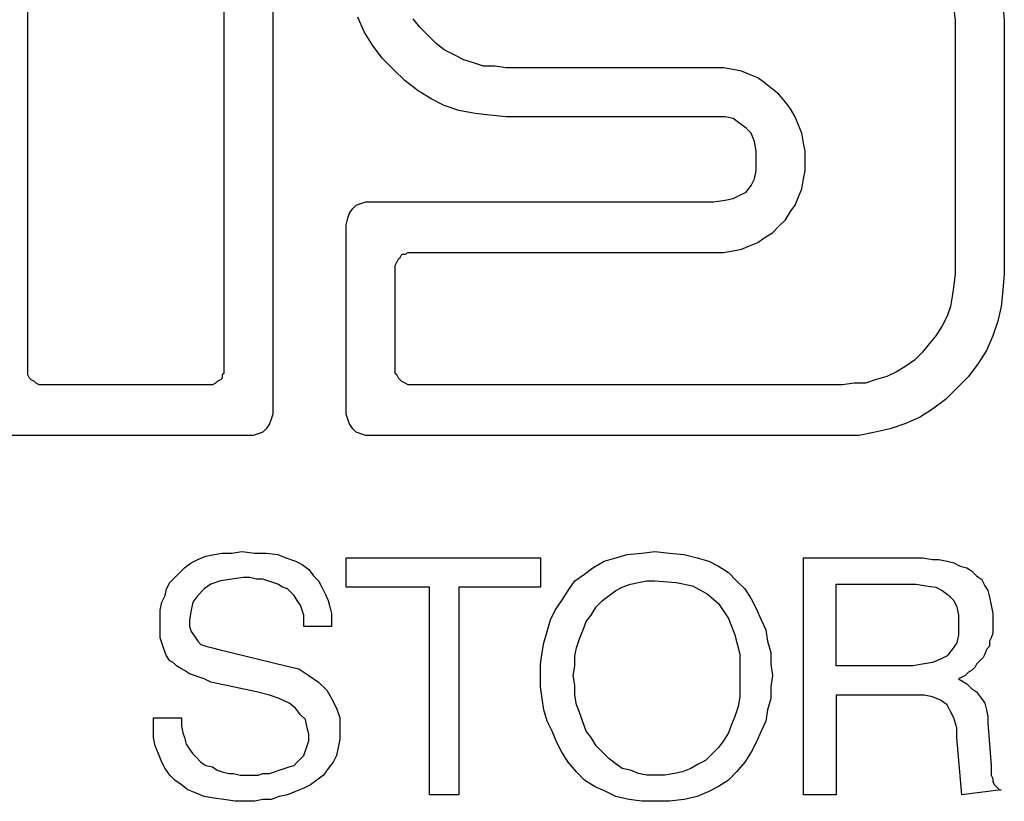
# Model space of a CAD drawing. Extents: x 0 to 26, y -0.1 to 2.
# Tile 8 of 18: x 9.5 to 10.7, y 0 to 0.9. Entities that reach past the tile are written whole.
import ezdxf

# ---------------------------------------------------------------- set-up
doc = ezdxf.new("R2010")
doc.units = 0

msp = doc.modelspace()

# ---------------------------------------------------------------- linework, layer by layer
at = {"color": 0}
for p, q in [((9.824219, 1.445313, 0.5), (9.824219, 0.462891, 0.5)), ((9.53125, 0.509766, 0.5), (9.53125, 1.396484, 0.5)), ((9.765625, 1.396484, 0.5), (9.765625, 0.509766, 0.5)), ((10.69727, 0.945313, 0.5), (10.69922, 0.925781, 0.5)), ((10.63867, 0.939453, 0.5), (10.64063, 0.925781, 0.5)), ((9.933594, 0.912109, 0.5), (9.925781, 0.929688, 0.5)), ((10, 0.917969, 0.5), (9.992188, 0.927734, 0.5)), ((10.64063, 0.925781, 0.5), (10.64063, 0.623047, 0.5)), ((10.69922, 0.925781, 0.5), (10.69922, 0.623047, 0.5)), ((9.943359, 0.896484, 0.5), (9.933594, 0.912109, 0.5)), ((10.00977, 0.908203, 0.5), (10, 0.917969, 0.5)), ((10.01953, 0.898438, 0.5), (10.00977, 0.908203, 0.5)), ((9.955078, 0.880859, 0.5), (9.943359, 0.896484, 0.5)), ((10.0293, 0.890625, 0.5), (10.01953, 0.898438, 0.5)), ((10.04102, 0.884766, 0.5), (10.0293, 0.890625, 0.5)), ((10.05273, 0.878906, 0.5), (10.04102, 0.884766, 0.5)), ((9.96875, 0.867188, 0.5), (9.955078, 0.880859, 0.5)), ((10.06445, 0.875, 0.5), (10.05273, 0.878906, 0.5)), ((10.07617, 0.871094, 0.5), (10.06445, 0.875, 0.5)), ((9.982422, 0.853516, 0.5), (9.96875, 0.867188, 0.5)), ((10.08984, 0.871094, 0.5), (10.07617, 0.871094, 0.5)), ((10.10352, 0.869141, 0.5), (10.08984, 0.871094, 0.5)), ((10.35156, 0.869141, 0.5), (10.10352, 0.869141, 0.5)), ((10.36328, 0.869141, 0.5), (10.35156, 0.869141, 0.5)), ((10.375, 0.867188, 0.5), (10.36328, 0.869141, 0.5)), ((10.38477, 0.865234, 0.5), (10.375, 0.867188, 0.5)), ((10.39453, 0.861328, 0.5), (10.38477, 0.865234, 0.5)), ((10.4043, 0.857422, 0.5), (10.39453, 0.861328, 0.5)), ((9.998047, 0.841797, 0.5), (9.982422, 0.853516, 0.5)), ((10.41211, 0.851563, 0.5), (10.4043, 0.857422, 0.5)), ((10.42188, 0.84375, 0.5), (10.41211, 0.851563, 0.5)), ((10.01367, 0.832031, 0.5), (9.998047, 0.841797, 0.5)), ((10.42969, 0.837891, 0.5), (10.42188, 0.84375, 0.5)), ((10.4375, 0.828125, 0.5), (10.42969, 0.837891, 0.5)), ((10.0293, 0.824219, 0.5), (10.01367, 0.832031, 0.5)), ((10.44336, 0.820313, 0.5), (10.4375, 0.828125, 0.5)), ((10.04688, 0.818359, 0.5), (10.0293, 0.824219, 0.5)), ((10.06641, 0.814453, 0.5), (10.04688, 0.818359, 0.5)), ((10.08398, 0.8125, 0.5), (10.06641, 0.814453, 0.5)), ((10.44922, 0.810547, 0.5), (10.44336, 0.820313, 0.5)), ((10.10352, 0.810547, 0.5), (10.08398, 0.8125, 0.5)), ((10.35156, 0.810547, 0.5), (10.10352, 0.810547, 0.5)), ((10.36523, 0.810547, 0.5), (10.35156, 0.810547, 0.5)), ((10.375, 0.808594, 0.5), (10.36523, 0.810547, 0.5)), ((10.38281, 0.802734, 0.5), (10.375, 0.808594, 0.5)), ((10.39063, 0.796875, 0.5), (10.38281, 0.802734, 0.5)), ((10.45313, 0.800781, 0.5), (10.44922, 0.810547, 0.5)), ((10.39648, 0.791016, 0.5), (10.39063, 0.796875, 0.5)), ((10.40039, 0.78125, 0.5), (10.39648, 0.791016, 0.5)), ((10.45703, 0.791016, 0.5), (10.45313, 0.800781, 0.5)), ((10.45898, 0.779297, 0.5), (10.45703, 0.791016, 0.5)), ((10.40234, 0.769531, 0.5), (10.40039, 0.78125, 0.5)), ((10.46094, 0.769531, 0.5), (10.45898, 0.779297, 0.5)), ((10.40234, 0.757813, 0.5), (10.40234, 0.769531, 0.5)), ((10.46094, 0.757813, 0.5), (10.46094, 0.769531, 0.5)), ((10.40234, 0.746094, 0.5), (10.40234, 0.757813, 0.5)), ((10.46094, 0.746094, 0.5), (10.46094, 0.757813, 0.5)), ((10.40039, 0.736328, 0.5), (10.40234, 0.746094, 0.5)), ((10.45898, 0.736328, 0.5), (10.46094, 0.746094, 0.5)), ((10.39648, 0.728516, 0.5), (10.40039, 0.736328, 0.5)), ((10.45703, 0.724609, 0.5), (10.45898, 0.736328, 0.5)), ((10.38281, 0.716797, 0.5), (10.39063, 0.720703, 0.5)), ((10.39063, 0.720703, 0.5), (10.39648, 0.728516, 0.5)), ((10.45313, 0.714844, 0.5), (10.45703, 0.724609, 0.5)), ((9.923828, 0.705078, 0.5), (9.929688, 0.707031, 0.5)), ((9.929688, 0.707031, 0.5), (9.935547, 0.708984, 0.5)), ((9.935547, 0.708984, 0.5), (9.943359, 0.708984, 0.5)), ((9.943359, 0.708984, 0.5), (10.35156, 0.708984, 0.5)), ((10.35156, 0.708984, 0.5), (10.36523, 0.710938, 0.5)), ((10.36523, 0.710938, 0.5), (10.375, 0.712891, 0.5)), ((10.375, 0.712891, 0.5), (10.38281, 0.716797, 0.5)), ((10.44922, 0.705078, 0.5), (10.45313, 0.714844, 0.5)), ((9.914063, 0.689453, 0.5), (9.916016, 0.695313, 0.5)), ((9.916016, 0.695313, 0.5), (9.919922, 0.701172, 0.5)), ((9.919922, 0.701172, 0.5), (9.923828, 0.705078, 0.5)), ((10.4375, 0.6875, 0.5), (10.44336, 0.697266, 0.5)), ((10.44336, 0.697266, 0.5), (10.44922, 0.705078, 0.5)), ((9.912109, 0.681641, 0.5), (9.914063, 0.689453, 0.5)), ((10.42969, 0.679688, 0.5), (10.4375, 0.6875, 0.5)), ((9.912109, 0.673828, 0.5), (9.912109, 0.681641, 0.5)), ((9.912109, 0.462891, 0.5), (9.912109, 0.673828, 0.5)), ((10.41211, 0.666016, 0.5), (10.42188, 0.671875, 0.5)), ((10.42188, 0.671875, 0.5), (10.42969, 0.679688, 0.5)), ((10.39453, 0.65625, 0.5), (10.4043, 0.660156, 0.5)), ((10.4043, 0.660156, 0.5), (10.41211, 0.666016, 0.5)), ((9.982422, 0.646484, 0.5), (9.986328, 0.648438, 0.5)), ((9.986328, 0.648438, 0.5), (9.992188, 0.648438, 0.5)), ((9.992188, 0.648438, 0.5), (10.35156, 0.648438, 0.5)), ((10.35156, 0.648438, 0.5), (10.36328, 0.648438, 0.5)), ((10.36328, 0.648438, 0.5), (10.375, 0.650391, 0.5)), ((10.375, 0.650391, 0.5), (10.38477, 0.652344, 0.5)), ((10.38477, 0.652344, 0.5), (10.39453, 0.65625, 0.5)), ((9.970703, 0.632813, 0.5), (9.972656, 0.636719, 0.5)), ((9.972656, 0.636719, 0.5), (9.974609, 0.640625, 0.5)), ((9.974609, 0.640625, 0.5), (9.976563, 0.642578, 0.5)), ((9.976563, 0.642578, 0.5), (9.978516, 0.646484, 0.5)), ((9.978516, 0.646484, 0.5), (9.982422, 0.646484, 0.5)), ((9.970703, 0.628906, 0.5), (9.970703, 0.632813, 0.5)), ((9.970703, 0.509766, 0.5), (9.970703, 0.628906, 0.5)), ((10.64063, 0.623047, 0.5), (10.63867, 0.609375, 0.5)), ((10.69922, 0.623047, 0.5), (10.69727, 0.603516, 0.5)), ((10.63867, 0.609375, 0.5), (10.63672, 0.595703, 0.5)), ((10.69727, 0.603516, 0.5), (10.69531, 0.583984, 0.5)), ((10.63672, 0.595703, 0.5), (10.63477, 0.583984, 0.5)), ((10.63477, 0.583984, 0.5), (10.63086, 0.572266, 0.5)), ((10.69531, 0.583984, 0.5), (10.69141, 0.566406, 0.5)), ((10.63086, 0.572266, 0.5), (10.625, 0.560547, 0.5)), ((10.69141, 0.566406, 0.5), (10.68555, 0.548828, 0.5)), ((10.625, 0.560547, 0.5), (10.61719, 0.548828, 0.5)), ((10.61719, 0.548828, 0.5), (10.60938, 0.539063, 0.5)), ((10.68555, 0.548828, 0.5), (10.67773, 0.53125, 0.5)), ((10.60938, 0.539063, 0.5), (10.60156, 0.529297, 0.5)), ((10.67773, 0.53125, 0.5), (10.66797, 0.515625, 0.5)), ((10.5918, 0.519531, 0.5), (10.58008, 0.511719, 0.5)), ((10.60156, 0.529297, 0.5), (10.5918, 0.519531, 0.5)), ((9.53125, 0.503906, 0.5), (9.53125, 0.509766, 0.5)), ((9.765625, 0.509766, 0.5), (9.765625, 0.503906, 0.5)), ((9.970703, 0.503906, 0.5), (9.970703, 0.509766, 0.5)), ((10.58008, 0.511719, 0.5), (10.57031, 0.505859, 0.5)), ((10.66797, 0.515625, 0.5), (10.65625, 0.5, 0.5)), ((9.53125, 0.501953, 0.5), (9.53125, 0.503906, 0.5)), ((9.533203, 0.498047, 0.5), (9.53125, 0.501953, 0.5)), ((9.535156, 0.496094, 0.5), (9.533203, 0.498047, 0.5)), ((9.539063, 0.494141, 0.5), (9.535156, 0.496094, 0.5)), ((9.761719, 0.496094, 0.5), (9.757813, 0.494141, 0.5)), ((9.763672, 0.498047, 0.5), (9.761719, 0.496094, 0.5)), ((9.765625, 0.503906, 0.5), (9.763672, 0.501953, 0.5)), ((9.763672, 0.501953, 0.5), (9.763672, 0.498047, 0.5)), ((9.972656, 0.501953, 0.5), (9.970703, 0.503906, 0.5)), ((9.974609, 0.498047, 0.5), (9.972656, 0.501953, 0.5)), ((9.976563, 0.496094, 0.5), (9.974609, 0.498047, 0.5)), ((9.978516, 0.494141, 0.5), (9.976563, 0.496094, 0.5)), ((10.54492, 0.496094, 0.5), (10.5332, 0.492188, 0.5)), ((10.55859, 0.5, 0.5), (10.54492, 0.496094, 0.5)), ((10.57031, 0.505859, 0.5), (10.55859, 0.5, 0.5)), ((10.65625, 0.5, 0.5), (10.64258, 0.486328, 0.5)), ((9.541016, 0.492188, 0.5), (9.539063, 0.494141, 0.5)), ((9.544922, 0.490234, 0.5), (9.541016, 0.492188, 0.5)), ((9.548828, 0.490234, 0.5), (9.544922, 0.490234, 0.5)), ((9.748047, 0.490234, 0.5), (9.548828, 0.490234, 0.5)), ((9.751953, 0.490234, 0.5), (9.748047, 0.490234, 0.5)), ((9.755859, 0.492188, 0.5), (9.751953, 0.490234, 0.5)), ((9.757813, 0.494141, 0.5), (9.755859, 0.492188, 0.5)), ((9.982422, 0.492188, 0.5), (9.978516, 0.494141, 0.5)), ((9.986328, 0.490234, 0.5), (9.982422, 0.492188, 0.5)), ((9.992188, 0.490234, 0.5), (9.986328, 0.490234, 0.5)), ((10.50586, 0.490234, 0.5), (9.992188, 0.490234, 0.5)), ((10.51953, 0.492188, 0.5), (10.50586, 0.490234, 0.5)), ((10.5332, 0.492188, 0.5), (10.51953, 0.492188, 0.5)), ((10.64258, 0.486328, 0.5), (10.62891, 0.472656, 0.5)), ((10.62891, 0.472656, 0.5), (10.61328, 0.460938, 0.5)), ((9.824219, 0.462891, 0.5), (9.824219, 0.455078, 0.5)), ((9.912109, 0.455078, 0.5), (9.912109, 0.462891, 0.5)), ((10.61328, 0.460938, 0.5), (10.59766, 0.451172, 0.5)), ((9.822266, 0.449219, 0.5), (9.820313, 0.443359, 0.5)), ((9.824219, 0.455078, 0.5), (9.822266, 0.449219, 0.5)), ((9.914063, 0.449219, 0.5), (9.912109, 0.455078, 0.5)), ((9.916016, 0.443359, 0.5), (9.914063, 0.449219, 0.5)), ((10.59766, 0.451172, 0.5), (10.58008, 0.443359, 0.5)), ((9.816406, 0.4375, 0.5), (9.8125, 0.433594, 0.5)), ((9.820313, 0.443359, 0.5), (9.816406, 0.4375, 0.5)), ((9.919922, 0.4375, 0.5), (9.916016, 0.443359, 0.5)), ((9.923828, 0.433594, 0.5), (9.919922, 0.4375, 0.5)), ((10.5625, 0.4375, 0.5), (10.54492, 0.433594, 0.5)), ((10.58008, 0.443359, 0.5), (10.5625, 0.4375, 0.5)), ((9.792969, 0.429688, 0.5), (9.501953, 0.429688, 0.5)), ((9.800781, 0.429688, 0.5), (9.792969, 0.429688, 0.5)), ((9.806641, 0.431641, 0.5), (9.800781, 0.429688, 0.5)), ((9.8125, 0.433594, 0.5), (9.806641, 0.431641, 0.5)), ((9.929688, 0.431641, 0.5), (9.923828, 0.433594, 0.5)), ((9.935547, 0.429688, 0.5), (9.929688, 0.431641, 0.5)), ((9.943359, 0.429688, 0.5), (9.935547, 0.429688, 0.5)), ((10.50586, 0.429688, 0.5), (9.943359, 0.429688, 0.5)), ((10.52539, 0.429688, 0.5), (10.50586, 0.429688, 0.5)), ((10.54492, 0.433594, 0.5), (10.52539, 0.429688, 0.5)), ((9.734375, 0.28125, 0.5), (9.744141, 0.285156, 0.5)), ((9.744141, 0.285156, 0.5), (9.753906, 0.287109, 0.5)), ((9.753906, 0.287109, 0.5), (9.763672, 0.289063, 0.5)), ((9.763672, 0.289063, 0.5), (9.775391, 0.289063, 0.5)), ((9.775391, 0.289063, 0.5), (9.787109, 0.291016, 0.5)), ((9.787109, 0.291016, 0.5), (9.802734, 0.289063, 0.5)), ((9.802734, 0.289063, 0.5), (9.816406, 0.289063, 0.5)), ((9.816406, 0.289063, 0.5), (9.830078, 0.287109, 0.5)), ((9.830078, 0.287109, 0.5), (9.839844, 0.283203, 0.5)), ((9.839844, 0.283203, 0.5), (9.851563, 0.279297, 0.5)), ((9.912109, 0.248047, 0.5), (9.912109, 0.283203, 0.5)), ((9.912109, 0.283203, 0.5), (10.14453, 0.283203, 0.5)), ((10.14453, 0.283203, 0.5), (10.14453, 0.248047, 0.5)), ((10.2207, 0.279297, 0.5), (10.23438, 0.283203, 0.5)), ((10.23438, 0.283203, 0.5), (10.24805, 0.287109, 0.5)), ((10.24805, 0.287109, 0.5), (10.26563, 0.289063, 0.5)), ((10.26563, 0.289063, 0.5), (10.28125, 0.291016, 0.5)), ((10.28125, 0.291016, 0.5), (10.29883, 0.289063, 0.5)), ((10.29883, 0.289063, 0.5), (10.31641, 0.287109, 0.5)), ((10.31641, 0.287109, 0.5), (10.33203, 0.283203, 0.5)), ((10.33203, 0.283203, 0.5), (10.3457, 0.279297, 0.5)), ((10.45898, 0, 0.5), (10.45898, 0.283203, 0.5)), ((10.45898, 0.283203, 0.5), (10.5918, 0.283203, 0.5)), ((10.5918, 0.283203, 0.5), (10.60156, 0.283203, 0.5)), ((10.60156, 0.283203, 0.5), (10.61328, 0.28125, 0.5)), ((9.712891, 0.265625, 0.5), (9.71875, 0.271484, 0.5)), ((9.71875, 0.271484, 0.5), (9.726563, 0.277344, 0.5)), ((9.726563, 0.277344, 0.5), (9.734375, 0.28125, 0.5)), ((9.851563, 0.279297, 0.5), (9.859375, 0.275391, 0.5)), ((9.859375, 0.275391, 0.5), (9.867188, 0.269531, 0.5)), ((10.19727, 0.263672, 0.5), (10.20703, 0.271484, 0.5)), ((10.20703, 0.271484, 0.5), (10.2207, 0.279297, 0.5)), ((10.3457, 0.279297, 0.5), (10.35742, 0.273438, 0.5)), ((10.35742, 0.273438, 0.5), (10.36914, 0.265625, 0.5)), ((10.61328, 0.28125, 0.5), (10.62109, 0.28125, 0.5)), ((10.62109, 0.28125, 0.5), (10.63086, 0.279297, 0.5)), ((10.63086, 0.279297, 0.5), (10.63867, 0.277344, 0.5)), ((10.63867, 0.277344, 0.5), (10.64648, 0.273438, 0.5)), ((10.64648, 0.273438, 0.5), (10.6543, 0.271484, 0.5)), ((10.6543, 0.271484, 0.5), (10.66016, 0.267578, 0.5)), ((9.701172, 0.253906, 0.5), (9.707031, 0.259766, 0.5)), ((9.707031, 0.259766, 0.5), (9.712891, 0.265625, 0.5)), ((9.789063, 0.259766, 0.5), (9.775391, 0.257813, 0.5)), ((9.796875, 0.259766, 0.5), (9.789063, 0.259766, 0.5)), ((9.804688, 0.257813, 0.5), (9.796875, 0.259766, 0.5)), ((9.867188, 0.269531, 0.5), (9.873047, 0.261719, 0.5)), ((9.873047, 0.261719, 0.5), (9.878906, 0.255859, 0.5)), ((10.18555, 0.255859, 0.5), (10.19727, 0.263672, 0.5)), ((10.36914, 0.265625, 0.5), (10.37891, 0.255859, 0.5)), ((10.66016, 0.267578, 0.5), (10.66602, 0.261719, 0.5)), ((10.66602, 0.261719, 0.5), (10.67188, 0.257813, 0.5)), ((9.697266, 0.246094, 0.5), (9.701172, 0.253906, 0.5)), ((9.75, 0.251953, 0.5), (9.742188, 0.246094, 0.5)), ((9.761719, 0.255859, 0.5), (9.75, 0.251953, 0.5)), ((9.775391, 0.257813, 0.5), (9.761719, 0.255859, 0.5)), ((9.8125, 0.257813, 0.5), (9.804688, 0.257813, 0.5)), ((9.818359, 0.255859, 0.5), (9.8125, 0.257813, 0.5)), ((9.824219, 0.253906, 0.5), (9.818359, 0.255859, 0.5)), ((9.830078, 0.251953, 0.5), (9.824219, 0.253906, 0.5)), ((9.835938, 0.248047, 0.5), (9.830078, 0.251953, 0.5)), ((9.841797, 0.246094, 0.5), (9.835938, 0.248047, 0.5)), ((9.878906, 0.255859, 0.5), (9.882813, 0.248047, 0.5)), ((9.882813, 0.248047, 0.5), (9.886719, 0.240234, 0.5)), ((10.01172, 0.248047, 0.5), (9.912109, 0.248047, 0.5)), ((10.01172, 0, 0.5), (10.01172, 0.248047, 0.5)), ((10.14453, 0.248047, 0.5), (10.04688, 0.248047, 0.5)), ((10.04688, 0.248047, 0.5), (10.04688, 0, 0.5)), ((10.17773, 0.244141, 0.5), (10.18555, 0.255859, 0.5)), ((10.23438, 0.244141, 0.5), (10.24219, 0.248047, 0.5)), ((10.24219, 0.248047, 0.5), (10.25195, 0.251953, 0.5)), ((10.25195, 0.251953, 0.5), (10.26172, 0.253906, 0.5)), ((10.26172, 0.253906, 0.5), (10.27148, 0.255859, 0.5)), ((10.27148, 0.255859, 0.5), (10.28125, 0.255859, 0.5)), ((10.28125, 0.255859, 0.5), (10.30664, 0.253906, 0.5)), ((10.30664, 0.253906, 0.5), (10.32617, 0.25, 0.5)), ((10.32617, 0.25, 0.5), (10.34375, 0.240234, 0.5)), ((10.37891, 0.255859, 0.5), (10.38867, 0.246094, 0.5)), ((10.49805, 0.154297, 0.5), (10.49805, 0.251953, 0.5)), ((10.49805, 0.251953, 0.5), (10.59375, 0.251953, 0.5)), ((10.59375, 0.251953, 0.5), (10.60547, 0.25, 0.5)), ((10.60547, 0.25, 0.5), (10.61719, 0.248047, 0.5)), ((10.61719, 0.248047, 0.5), (10.625, 0.244141, 0.5)), ((10.67188, 0.257813, 0.5), (10.67578, 0.25, 0.5)), ((10.67578, 0.25, 0.5), (10.67969, 0.244141, 0.5)), ((9.691406, 0.230469, 0.5), (9.695313, 0.238281, 0.5)), ((9.695313, 0.238281, 0.5), (9.697266, 0.246094, 0.5)), ((9.734375, 0.238281, 0.5), (9.728516, 0.230469, 0.5)), ((9.742188, 0.246094, 0.5), (9.734375, 0.238281, 0.5)), ((9.845703, 0.242188, 0.5), (9.841797, 0.246094, 0.5)), ((9.849609, 0.238281, 0.5), (9.845703, 0.242188, 0.5)), ((9.853516, 0.232422, 0.5), (9.849609, 0.238281, 0.5)), ((9.886719, 0.240234, 0.5), (9.890625, 0.232422, 0.5)), ((10.16992, 0.232422, 0.5), (10.17773, 0.244141, 0.5)), ((10.21875, 0.232422, 0.5), (10.22656, 0.238281, 0.5)), ((10.22656, 0.238281, 0.5), (10.23438, 0.244141, 0.5)), ((10.34375, 0.240234, 0.5), (10.35742, 0.228516, 0.5)), ((10.38867, 0.246094, 0.5), (10.39648, 0.234375, 0.5)), ((10.625, 0.244141, 0.5), (10.63281, 0.238281, 0.5)), ((10.63281, 0.238281, 0.5), (10.63867, 0.232422, 0.5)), ((10.67969, 0.244141, 0.5), (10.68164, 0.236328, 0.5)), ((10.68164, 0.236328, 0.5), (10.68359, 0.226563, 0.5)), ((9.689453, 0.220703, 0.5), (9.691406, 0.230469, 0.5)), ((9.728516, 0.230469, 0.5), (9.726563, 0.220703, 0.5)), ((9.857422, 0.226563, 0.5), (9.853516, 0.232422, 0.5)), ((9.859375, 0.220703, 0.5), (9.857422, 0.226563, 0.5)), ((9.890625, 0.232422, 0.5), (9.892578, 0.224609, 0.5)), ((9.892578, 0.224609, 0.5), (9.894531, 0.216797, 0.5)), ((10.16211, 0.220703, 0.5), (10.16992, 0.232422, 0.5)), ((10.20508, 0.214844, 0.5), (10.21094, 0.224609, 0.5)), ((10.21094, 0.224609, 0.5), (10.21875, 0.232422, 0.5)), ((10.35742, 0.228516, 0.5), (10.36914, 0.210938, 0.5)), ((10.39648, 0.234375, 0.5), (10.40234, 0.222656, 0.5)), ((10.63867, 0.232422, 0.5), (10.64258, 0.224609, 0.5)), ((10.64258, 0.224609, 0.5), (10.64453, 0.214844, 0.5)), ((10.68359, 0.226563, 0.5), (10.68555, 0.216797, 0.5)), ((9.689453, 0.212891, 0.5), (9.689453, 0.220703, 0.5)), ((9.689453, 0.203125, 0.5), (9.689453, 0.212891, 0.5)), ((9.726563, 0.220703, 0.5), (9.724609, 0.208984, 0.5)), ((9.861328, 0.214844, 0.5), (9.859375, 0.220703, 0.5)), ((9.861328, 0.207031, 0.5), (9.861328, 0.214844, 0.5)), ((9.894531, 0.216797, 0.5), (9.894531, 0.208984, 0.5)), ((10.15625, 0.208984, 0.5), (10.16211, 0.220703, 0.5)), ((10.19922, 0.207031, 0.5), (10.20508, 0.214844, 0.5)), ((10.40234, 0.222656, 0.5), (10.4082, 0.208984, 0.5)), ((10.64453, 0.214844, 0.5), (10.64453, 0.203125, 0.5)), ((10.68555, 0.216797, 0.5), (10.68555, 0.205078, 0.5)), ((9.689453, 0.195313, 0.5), (9.689453, 0.203125, 0.5)), ((9.724609, 0.208984, 0.5), (9.724609, 0.201172, 0.5)), ((9.724609, 0.201172, 0.5), (9.726563, 0.195313, 0.5)), ((9.861328, 0.201172, 0.5), (9.861328, 0.207031, 0.5)), ((9.894531, 0.201172, 0.5), (9.861328, 0.201172, 0.5)), ((9.894531, 0.208984, 0.5), (9.894531, 0.201172, 0.5)), ((10.15234, 0.195313, 0.5), (10.15625, 0.208984, 0.5)), ((10.19531, 0.197266, 0.5), (10.19922, 0.207031, 0.5)), ((10.36914, 0.210938, 0.5), (10.37695, 0.191406, 0.5)), ((10.4082, 0.208984, 0.5), (10.41406, 0.197266, 0.5)), ((10.64453, 0.203125, 0.5), (10.64453, 0.191406, 0.5)), ((10.68555, 0.205078, 0.5), (10.68555, 0.199219, 0.5)), ((9.689453, 0.1875, 0.5), (9.689453, 0.195313, 0.5)), ((9.726563, 0.195313, 0.5), (9.730469, 0.189453, 0.5)), ((9.730469, 0.189453, 0.5), (9.734375, 0.183594, 0.5)), ((10.14844, 0.181641, 0.5), (10.15234, 0.195313, 0.5)), ((10.19141, 0.1875, 0.5), (10.19531, 0.197266, 0.5)), ((10.37695, 0.191406, 0.5), (10.38281, 0.167969, 0.5)), ((10.41406, 0.197266, 0.5), (10.41602, 0.183594, 0.5)), ((10.64453, 0.191406, 0.5), (10.64258, 0.181641, 0.5)), ((10.68555, 0.193359, 0.5), (10.68359, 0.1875, 0.5)), ((10.68555, 0.199219, 0.5), (10.68555, 0.193359, 0.5)), ((9.691406, 0.181641, 0.5), (9.689453, 0.1875, 0.5)), ((9.693359, 0.175781, 0.5), (9.691406, 0.181641, 0.5)), ((9.734375, 0.183594, 0.5), (9.738281, 0.179688, 0.5)), ((9.738281, 0.179688, 0.5), (9.744141, 0.177734, 0.5)), ((9.744141, 0.177734, 0.5), (9.751953, 0.175781, 0.5)), ((10.14648, 0.169922, 0.5), (10.14844, 0.181641, 0.5)), ((10.1875, 0.175781, 0.5), (10.19141, 0.1875, 0.5)), ((10.41602, 0.183594, 0.5), (10.41992, 0.169922, 0.5)), ((10.64258, 0.181641, 0.5), (10.63672, 0.173828, 0.5)), ((10.68164, 0.177734, 0.5), (10.67773, 0.173828, 0.5)), ((10.68359, 0.1875, 0.5), (10.68164, 0.183594, 0.5)), ((10.68164, 0.183594, 0.5), (10.68164, 0.177734, 0.5)), ((9.695313, 0.169922, 0.5), (9.693359, 0.175781, 0.5)), ((9.697266, 0.166016, 0.5), (9.695313, 0.169922, 0.5)), ((9.701172, 0.160156, 0.5), (9.697266, 0.166016, 0.5)), ((9.751953, 0.175781, 0.5), (9.759766, 0.173828, 0.5)), ((9.759766, 0.173828, 0.5), (9.839844, 0.154297, 0.5)), ((10.14453, 0.15625, 0.5), (10.14648, 0.169922, 0.5)), ((10.18555, 0.166016, 0.5), (10.1875, 0.175781, 0.5)), ((10.18555, 0.154297, 0.5), (10.18555, 0.166016, 0.5)), ((10.38281, 0.167969, 0.5), (10.38281, 0.142578, 0.5)), ((10.41992, 0.169922, 0.5), (10.41992, 0.15625, 0.5)), ((10.63086, 0.166016, 0.5), (10.62305, 0.162109, 0.5)), ((10.63672, 0.173828, 0.5), (10.63086, 0.166016, 0.5)), ((10.67578, 0.167969, 0.5), (10.67383, 0.164063, 0.5)), ((10.67773, 0.173828, 0.5), (10.67578, 0.167969, 0.5)), ((9.705078, 0.158203, 0.5), (9.701172, 0.160156, 0.5)), ((9.708984, 0.154297, 0.5), (9.705078, 0.158203, 0.5)), ((9.714844, 0.150391, 0.5), (9.708984, 0.154297, 0.5)), ((9.839844, 0.154297, 0.5), (9.855469, 0.150391, 0.5)), ((10.14453, 0.142578, 0.5), (10.14453, 0.15625, 0.5)), ((10.18359, 0.142578, 0.5), (10.18555, 0.154297, 0.5)), ((10.41992, 0.15625, 0.5), (10.42188, 0.142578, 0.5)), ((10.58984, 0.154297, 0.5), (10.49805, 0.154297, 0.5)), ((10.60156, 0.15625, 0.5), (10.58984, 0.154297, 0.5)), ((10.61328, 0.158203, 0.5), (10.60156, 0.15625, 0.5)), ((10.62305, 0.162109, 0.5), (10.61328, 0.158203, 0.5)), ((10.66602, 0.15625, 0.5), (10.66406, 0.152344, 0.5)), ((10.66992, 0.160156, 0.5), (10.66602, 0.15625, 0.5)), ((10.67383, 0.164063, 0.5), (10.66992, 0.160156, 0.5)), ((9.71875, 0.148438, 0.5), (9.714844, 0.150391, 0.5)), ((9.724609, 0.144531, 0.5), (9.71875, 0.148438, 0.5)), ((9.730469, 0.142578, 0.5), (9.724609, 0.144531, 0.5)), ((9.736328, 0.140625, 0.5), (9.730469, 0.142578, 0.5)), ((9.855469, 0.150391, 0.5), (9.867188, 0.142578, 0.5)), ((9.867188, 0.142578, 0.5), (9.878906, 0.134766, 0.5)), ((10.14453, 0.128906, 0.5), (10.14453, 0.142578, 0.5)), ((10.18555, 0.130859, 0.5), (10.18359, 0.142578, 0.5)), ((10.38281, 0.142578, 0.5), (10.38281, 0.128906, 0.5)), ((10.42188, 0.142578, 0.5), (10.41992, 0.128906, 0.5)), ((10.65234, 0.142578, 0.5), (10.64844, 0.140625, 0.5)), ((10.65625, 0.146484, 0.5), (10.65234, 0.142578, 0.5)), ((10.66016, 0.148438, 0.5), (10.65625, 0.146484, 0.5)), ((10.66406, 0.152344, 0.5), (10.66016, 0.148438, 0.5)), ((9.742188, 0.138672, 0.5), (9.736328, 0.140625, 0.5)), ((9.75, 0.134766, 0.5), (9.742188, 0.138672, 0.5)), ((9.804688, 0.123047, 0.5), (9.75, 0.134766, 0.5)), ((9.878906, 0.134766, 0.5), (9.888672, 0.125, 0.5)), ((10.18555, 0.119141, 0.5), (10.18555, 0.130859, 0.5)), ((10.64844, 0.140625, 0.5), (10.64453, 0.138672, 0.5)), ((10.64453, 0.138672, 0.5), (10.6543, 0.132813, 0.5)), ((10.6543, 0.132813, 0.5), (10.66016, 0.126953, 0.5)), ((9.820313, 0.119141, 0.5), (9.804688, 0.123047, 0.5)), ((9.832031, 0.115234, 0.5), (9.820313, 0.119141, 0.5)), ((9.888672, 0.125, 0.5), (9.894531, 0.115234, 0.5)), ((10.14648, 0.115234, 0.5), (10.14453, 0.128906, 0.5)), ((10.1875, 0.107422, 0.5), (10.18555, 0.119141, 0.5)), ((10.38281, 0.128906, 0.5), (10.38281, 0.117188, 0.5)), ((10.41992, 0.128906, 0.5), (10.41992, 0.115234, 0.5)), ((10.5918, 0.119141, 0.5), (10.49805, 0.119141, 0.5)), ((10.49805, 0.119141, 0.5), (10.49805, 0, 0.5)), ((10.60352, 0.119141, 0.5), (10.5918, 0.119141, 0.5)), ((10.61328, 0.117188, 0.5), (10.60352, 0.119141, 0.5)), ((10.66016, 0.126953, 0.5), (10.66602, 0.123047, 0.5)), ((10.66602, 0.123047, 0.5), (10.67188, 0.115234, 0.5)), ((9.84375, 0.109375, 0.5), (9.832031, 0.115234, 0.5)), ((9.851563, 0.103516, 0.5), (9.84375, 0.109375, 0.5)), ((9.894531, 0.115234, 0.5), (9.900391, 0.103516, 0.5)), ((10.14844, 0.101563, 0.5), (10.14648, 0.115234, 0.5)), ((10.19141, 0.097656, 0.5), (10.1875, 0.107422, 0.5)), ((10.38281, 0.117188, 0.5), (10.38086, 0.105469, 0.5)), ((10.41992, 0.115234, 0.5), (10.41602, 0.101563, 0.5)), ((10.62305, 0.113281, 0.5), (10.61328, 0.117188, 0.5)), ((10.63086, 0.107422, 0.5), (10.62305, 0.113281, 0.5)), ((10.63477, 0.099609, 0.5), (10.63086, 0.107422, 0.5)), ((10.67188, 0.115234, 0.5), (10.67578, 0.109375, 0.5)), ((10.67578, 0.109375, 0.5), (10.67773, 0.101563, 0.5)), ((9.857422, 0.095703, 0.5), (9.851563, 0.103516, 0.5)), ((9.863281, 0.089844, 0.5), (9.857422, 0.095703, 0.5)), ((9.900391, 0.103516, 0.5), (9.904297, 0.091797, 0.5)), ((10.15234, 0.087891, 0.5), (10.14844, 0.101563, 0.5)), ((10.19531, 0.085938, 0.5), (10.19141, 0.097656, 0.5)), ((10.38086, 0.105469, 0.5), (10.37695, 0.09375, 0.5)), ((10.41602, 0.101563, 0.5), (10.41406, 0.087891, 0.5)), ((10.63867, 0.091797, 0.5), (10.63477, 0.099609, 0.5)), ((10.67773, 0.101563, 0.5), (10.67969, 0.09375, 0.5)), ((9.681641, 0.080078, 0.5), (9.681641, 0.091797, 0.5)), ((9.681641, 0.091797, 0.5), (9.714844, 0.091797, 0.5)), ((9.714844, 0.091797, 0.5), (9.714844, 0.082031, 0.5)), ((9.865234, 0.080078, 0.5), (9.863281, 0.089844, 0.5)), ((9.904297, 0.091797, 0.5), (9.904297, 0.076172, 0.5)), ((10.1582, 0.076172, 0.5), (10.15234, 0.087891, 0.5)), ((10.19922, 0.076172, 0.5), (10.19531, 0.085938, 0.5)), ((10.37305, 0.083984, 0.5), (10.36914, 0.074219, 0.5)), ((10.37695, 0.09375, 0.5), (10.37305, 0.083984, 0.5)), ((10.41406, 0.087891, 0.5), (10.4082, 0.076172, 0.5)), ((10.64258, 0.080078, 0.5), (10.63867, 0.091797, 0.5)), ((10.67969, 0.09375, 0.5), (10.67969, 0.085938, 0.5)), ((10.67969, 0.085938, 0.5), (10.68359, 0.035156, 0.5)), ((9.681641, 0.068359, 0.5), (9.681641, 0.080078, 0.5)), ((9.714844, 0.082031, 0.5), (9.716797, 0.074219, 0.5)), ((9.716797, 0.074219, 0.5), (9.71875, 0.068359, 0.5)), ((9.867188, 0.072266, 0.5), (9.865234, 0.080078, 0.5)), ((9.867188, 0.064453, 0.5), (9.867188, 0.072266, 0.5)), ((9.904297, 0.076172, 0.5), (9.904297, 0.066406, 0.5)), ((10.16406, 0.0625, 0.5), (10.1582, 0.076172, 0.5)), ((10.20508, 0.068359, 0.5), (10.19922, 0.076172, 0.5)), ((10.36914, 0.074219, 0.5), (10.36328, 0.064453, 0.5)), ((10.4082, 0.076172, 0.5), (10.40234, 0.0625, 0.5)), ((10.64258, 0.068359, 0.5), (10.64258, 0.080078, 0.5)), ((9.683594, 0.058594, 0.5), (9.681641, 0.068359, 0.5)), ((9.71875, 0.068359, 0.5), (9.720703, 0.060547, 0.5)), ((9.720703, 0.060547, 0.5), (9.724609, 0.054688, 0.5)), ((9.865234, 0.058594, 0.5), (9.867188, 0.064453, 0.5)), ((9.904297, 0.066406, 0.5), (9.902344, 0.056641, 0.5)), ((10.16992, 0.050781, 0.5), (10.16406, 0.0625, 0.5)), ((10.21094, 0.058594, 0.5), (10.20508, 0.068359, 0.5)), ((10.36328, 0.064453, 0.5), (10.35742, 0.056641, 0.5)), ((10.40234, 0.0625, 0.5), (10.39648, 0.050781, 0.5)), ((10.64844, 0, 0.5), (10.64258, 0.068359, 0.5)), ((9.6875, 0.048828, 0.5), (9.683594, 0.058594, 0.5)), ((9.691406, 0.039063, 0.5), (9.6875, 0.048828, 0.5)), ((9.724609, 0.054688, 0.5), (9.728516, 0.048828, 0.5)), ((9.728516, 0.048828, 0.5), (9.732422, 0.044922, 0.5)), ((9.861328, 0.046875, 0.5), (9.863281, 0.052734, 0.5)), ((9.863281, 0.052734, 0.5), (9.865234, 0.058594, 0.5)), ((9.902344, 0.056641, 0.5), (9.900391, 0.046875, 0.5)), ((10.17773, 0.039063, 0.5), (10.16992, 0.050781, 0.5)), ((10.21875, 0.050781, 0.5), (10.21094, 0.058594, 0.5)), ((10.22656, 0.042969, 0.5), (10.21875, 0.050781, 0.5)), ((10.34961, 0.048828, 0.5), (10.3418, 0.041016, 0.5)), ((10.35742, 0.056641, 0.5), (10.34961, 0.048828, 0.5)), ((10.39648, 0.050781, 0.5), (10.38867, 0.039063, 0.5)), ((9.695313, 0.03125, 0.5), (9.691406, 0.039063, 0.5)), ((9.732422, 0.044922, 0.5), (9.738281, 0.039063, 0.5)), ((9.738281, 0.039063, 0.5), (9.744141, 0.035156, 0.5)), ((9.849609, 0.035156, 0.5), (9.853516, 0.039063, 0.5)), ((9.853516, 0.039063, 0.5), (9.857422, 0.042969, 0.5)), ((9.857422, 0.042969, 0.5), (9.861328, 0.046875, 0.5)), ((9.896484, 0.039063, 0.5), (9.890625, 0.03125, 0.5)), ((9.900391, 0.046875, 0.5), (9.896484, 0.039063, 0.5)), ((10.1875, 0.027344, 0.5), (10.17773, 0.039063, 0.5)), ((10.23438, 0.037109, 0.5), (10.22656, 0.042969, 0.5)), ((10.24219, 0.03125, 0.5), (10.23438, 0.037109, 0.5)), ((10.33398, 0.037109, 0.5), (10.32422, 0.03125, 0.5)), ((10.3418, 0.041016, 0.5), (10.33398, 0.037109, 0.5)), ((10.38867, 0.039063, 0.5), (10.37891, 0.027344, 0.5)), ((9.701172, 0.023438, 0.5), (9.695313, 0.03125, 0.5)), ((9.744141, 0.035156, 0.5), (9.751953, 0.033203, 0.5)), ((9.751953, 0.033203, 0.5), (9.757813, 0.029297, 0.5)), ((9.757813, 0.029297, 0.5), (9.763672, 0.027344, 0.5)), ((9.763672, 0.027344, 0.5), (9.771484, 0.025391, 0.5)), ((9.771484, 0.025391, 0.5), (9.777344, 0.025391, 0.5)), ((9.777344, 0.025391, 0.5), (9.785156, 0.023438, 0.5)), ((9.806641, 0.023438, 0.5), (9.8125, 0.025391, 0.5)), ((9.8125, 0.025391, 0.5), (9.820313, 0.025391, 0.5)), ((9.820313, 0.025391, 0.5), (9.826172, 0.027344, 0.5)), ((9.826172, 0.027344, 0.5), (9.832031, 0.029297, 0.5)), ((9.832031, 0.029297, 0.5), (9.837891, 0.03125, 0.5)), ((9.837891, 0.03125, 0.5), (9.84375, 0.033203, 0.5)), ((9.84375, 0.033203, 0.5), (9.849609, 0.035156, 0.5)), ((9.890625, 0.03125, 0.5), (9.884766, 0.023438, 0.5)), ((10.19727, 0.017578, 0.5), (10.1875, 0.027344, 0.5)), ((10.25195, 0.029297, 0.5), (10.24219, 0.03125, 0.5)), ((10.26172, 0.025391, 0.5), (10.25195, 0.029297, 0.5)), ((10.27148, 0.023438, 0.5), (10.26172, 0.025391, 0.5)), ((10.30469, 0.025391, 0.5), (10.29297, 0.023438, 0.5)), ((10.31445, 0.027344, 0.5), (10.30469, 0.025391, 0.5)), ((10.32422, 0.03125, 0.5), (10.31445, 0.027344, 0.5)), ((10.37891, 0.027344, 0.5), (10.36914, 0.017578, 0.5)), ((10.68359, 0.035156, 0.5), (10.68359, 0.029297, 0.5)), ((10.68359, 0.029297, 0.5), (10.68359, 0.023438, 0.5)), ((9.707031, 0.017578, 0.5), (9.701172, 0.023438, 0.5)), ((9.714844, 0.011719, 0.5), (9.707031, 0.017578, 0.5)), ((9.785156, 0.023438, 0.5), (9.792969, 0.023438, 0.5)), ((9.792969, 0.023438, 0.5), (9.798828, 0.023438, 0.5)), ((9.798828, 0.023438, 0.5), (9.806641, 0.023438, 0.5)), ((9.876953, 0.017578, 0.5), (9.869141, 0.011719, 0.5)), ((9.884766, 0.023438, 0.5), (9.876953, 0.017578, 0.5)), ((10.20898, 0.009766, 0.5), (10.19727, 0.017578, 0.5)), ((10.28125, 0.023438, 0.5), (10.27148, 0.023438, 0.5)), ((10.29297, 0.023438, 0.5), (10.28125, 0.023438, 0.5)), ((10.36914, 0.017578, 0.5), (10.35742, 0.009766, 0.5)), ((10.68359, 0.023438, 0.5), (10.68555, 0.019531, 0.5)), ((10.68555, 0.019531, 0.5), (10.68555, 0.015625, 0.5)), ((10.68555, 0.015625, 0.5), (10.6875, 0.011719, 0.5)), ((9.722656, 0.005859, 0.5), (9.714844, 0.011719, 0.5)), ((9.732422, 0.001953, 0.5), (9.722656, 0.005859, 0.5)), ((9.742188, -0.001953, 0.5), (9.732422, 0.001953, 0.5)), ((9.841797, 0, 0.5), (9.832031, -0.001953, 0.5)), ((9.851563, 0.003906, 0.5), (9.841797, 0, 0.5)), ((9.861328, 0.007813, 0.5), (9.851563, 0.003906, 0.5)), ((9.869141, 0.011719, 0.5), (9.861328, 0.007813, 0.5)), ((10.04688, 0, 0.5), (10.01172, 0, 0.5)), ((10.22266, 0.003906, 0.5), (10.20898, 0.009766, 0.5)), ((10.23438, -0.001953, 0.5), (10.22266, 0.003906, 0.5)), ((10.3457, 0.003906, 0.5), (10.33203, -0.001953, 0.5)), ((10.35742, 0.009766, 0.5), (10.3457, 0.003906, 0.5)), ((10.49805, 0, 0.5), (10.45898, 0, 0.5)), ((10.69531, 0.005859, 0.5), (10.64844, 0, 0.5)), ((10.6875, 0.011719, 0.5), (10.68945, 0.009766, 0.5)), ((10.68945, 0.009766, 0.5), (10.69336, 0.005859, 0.5)), ((10.69336, 0.005859, 0.5), (10.69531, 0.005859, 0.5)), ((9.753906, -0.003906, 0.5), (9.742188, -0.001953, 0.5)), ((9.765625, -0.005859, 0.5), (9.753906, -0.003906, 0.5)), ((9.779297, -0.007813, 0.5), (9.765625, -0.005859, 0.5)), ((9.792969, -0.007813, 0.5), (9.779297, -0.007813, 0.5)), ((9.802734, -0.007813, 0.5), (9.792969, -0.007813, 0.5)), ((9.8125, -0.005859, 0.5), (9.802734, -0.007813, 0.5)), ((9.822266, -0.005859, 0.5), (9.8125, -0.005859, 0.5)), ((9.832031, -0.001953, 0.5), (9.822266, -0.005859, 0.5)), ((10.25, -0.005859, 0.5), (10.23438, -0.001953, 0.5)), ((10.26563, -0.007813, 0.5), (10.25, -0.005859, 0.5)), ((10.28125, -0.007813, 0.5), (10.26563, -0.007813, 0.5)), ((10.29883, -0.007813, 0.5), (10.28125, -0.007813, 0.5)), ((10.31641, -0.005859, 0.5), (10.29883, -0.007813, 0.5)), ((10.33203, -0.001953, 0.5), (10.31641, -0.005859, 0.5))]:
    msp.add_line(p, q, dxfattribs=at)

doc.saveas('drawing.dxf')
